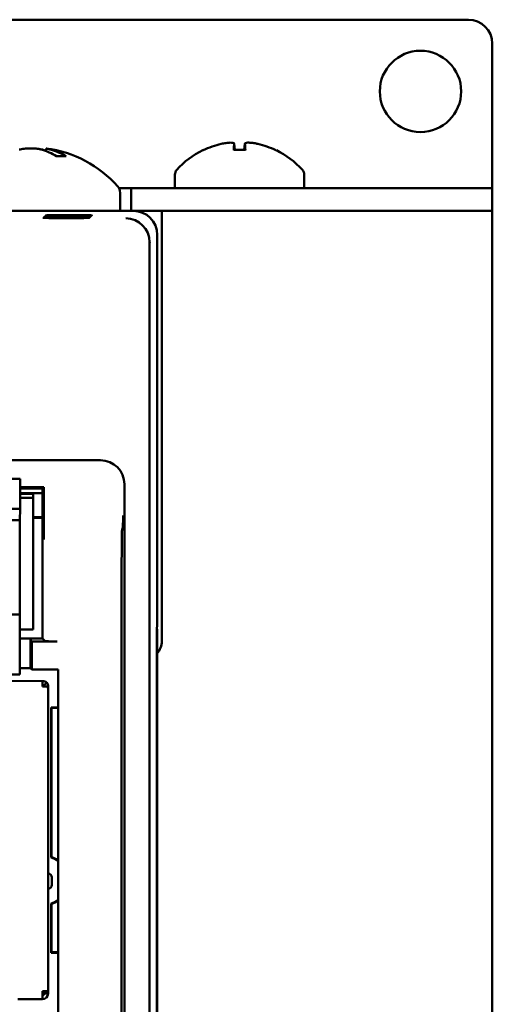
# Model space of a CAD drawing. Header units: inches. Extents: x 1.3 to 23.8, y 0.4 to 18.6.
# Tile 17 of 24: x 11 to 12, y 9.5 to 11.6. Entities that reach past the tile are written whole.
import ezdxf

# ---------------------------------------------------------------- set-up
doc = ezdxf.new("R2010")
doc.units = ezdxf.units.IN
doc.header["$LTSCALE"] = 0.8
doc.header["$MEASUREMENT"] = 0
doc.layers.add('Visible (ANSI)', color=7, linetype='Continuous', lineweight=50)

msp = doc.modelspace()

# ---------------------------------------------------------------- linework, layer by layer
at = {"layer": 'Visible (ANSI)'}
for p, q in [((9.2074, 11.5571), (11.9074, 11.5571)), ((11.9574, 11.5071), (11.9574, 11.2049)), ((11.0252, 11.288), (11.0247, 11.2824)), ((11.4184, 11.2977), (11.4195, 11.2847)), ((11.4404, 11.2977), (11.4393, 11.2847)), ((11.0655, 11.272), (11.0465, 11.272)), ((11.4416, 11.2847), (11.4172, 11.2847)), ((11.2944, 11.233), (11.2944, 11.2049)), ((11.5644, 11.233), (11.5644, 11.2049)), ((11.1774, 11.2049), (11.2029, 11.2049)), ((11.2029, 11.2049), (11.2029, 11.1571)), ((11.3587, 11.2049), (11.2029, 11.2049)), ((11.3587, 11.2049), (11.5001, 11.2049)), ((11.9074, 11.2049), (11.5001, 11.2049)), ((11.9074, 11.2049), (11.9574, 11.2049)), ((11.9574, 11.1571), (11.9574, 11.2049)), ((11.9574, 11.2049), (11.9574, 11.2049)), ((11.1799, 11.1952), (11.1799, 11.1571)), ((11.2074, 11.1571), (10.9356, 11.1571)), ((11.0611, 11.143), (11.0611, 11.1422)), ((11.0611, 11.143), (11.0739, 11.143)), ((11.0739, 11.1422), (11.0611, 11.1422)), ((11.0628, 11.1448), (11.0628, 11.1439)), ((11.0628, 11.1448), (11.0757, 11.1448)), ((11.0757, 11.1439), (11.0628, 11.1439)), ((11.0646, 11.1465), (11.0646, 11.1457)), ((11.0646, 11.1465), (11.0774, 11.1465)), ((11.0774, 11.1457), (11.0646, 11.1457)), ((11.0663, 11.1483), (11.0663, 11.1474)), ((11.0663, 11.1483), (11.0792, 11.1483)), ((11.0792, 11.1474), (11.0663, 11.1474)), ((11.0739, 11.143), (11.0739, 11.1422)), ((11.0757, 11.1448), (11.0757, 11.1439)), ((11.0774, 11.1465), (11.0774, 11.1457)), ((11.0792, 11.1483), (11.0792, 11.1474)), ((11.2074, 11.1571), (11.2669, 11.1571)), ((11.2669, 11.1571), (11.2669, 10.2571)), ((11.9374, 11.1571), (11.2669, 11.1571)), ((11.9374, 11.1571), (11.9574, 11.1571)), ((11.9574, 7.6571), (11.9574, 11.1571)), ((11.2574, 10.2871), (11.2574, 11.1071)), ((11.2416, 11.0913), (11.2416, 7.7229)), ((11.1389, 10.6356), (9.9759, 10.6356)), ((10.5574, 10.5971), (10.9708, 10.5967)), ((10.9708, 10.5967), (10.9708, 10.5888)), ((10.9708, 10.5888), (10.9708, 10.5337)), ((11.1889, 8.2286), (11.1889, 10.5856)), ((11.0204, 10.5795), (10.9708, 10.5795)), ((10.9708, 10.5764), (11.0176, 10.5764)), ((11.0176, 10.5667), (10.9708, 10.5667)), ((11.0176, 10.5665), (10.9708, 10.5665)), ((10.9984, 10.5652), (10.9708, 10.5652)), ((10.9984, 10.5652), (10.9983, 10.5573)), ((11.0204, 10.5795), (11.0176, 10.5764)), ((11.0176, 10.5764), (11.0176, 10.2626)), ((11.0204, 10.5129), (11.0204, 10.5795)), ((10.9708, 10.5573), (10.9983, 10.5573)), ((10.9981, 10.2817), (10.9983, 10.5573)), ((10.9708, 10.5337), (10.5574, 10.5341)), ((10.9707, 10.5101), (10.9708, 10.5337)), ((10.9707, 10.5101), (10.5574, 10.5105)), ((10.9707, 10.5101), (10.9707, 10.5022)), ((10.9983, 10.5165), (11.0176, 10.5165)), ((11.0176, 10.5155), (10.9983, 10.5155)), ((10.9707, 10.5022), (10.9706, 10.3211)), ((11.1857, 10.4948), (11.1841, 10.4931)), ((11.183, 10.3681), (11.183, 8.3084)), ((10.9706, 10.3211), (10.9706, 10.3133)), ((10.5572, 10.3136), (10.9706, 10.3133)), ((10.9706, 10.3133), (10.9704, 10.1951)), ((10.9705, 10.2818), (10.9981, 10.2817)), ((11.2565, 10.2333), (11.2569, 10.2866)), ((11.2565, 10.2312), (11.257, 10.2817)), ((11.2569, 10.2866), (11.2574, 10.2871)), ((11.2574, 10.2821), (11.2569, 10.2821)), ((11.257, 10.2817), (11.2569, 10.2817)), ((11.2574, 10.2821), (11.257, 10.2817)), ((11.2574, 8.5321), (11.2574, 10.2821)), ((11.0176, 10.2626), (10.9705, 10.2626)), ((10.9926, 10.26), (10.9958, 10.2569)), ((11.0481, 10.2569), (10.9958, 10.2569)), ((10.9958, 10.2569), (10.9958, 10.1978)), ((11.0231, 10.2571), (11.0176, 10.2626)), ((10.9929, 10.2007), (10.9929, 10.235)), ((11.2565, 8.5809), (11.2565, 10.2333)), ((11.2565, 10.2312), (11.2565, 8.583)), ((11.2565, 10.2312), (11.2565, 10.2312)), ((10.9704, 10.2007), (10.9929, 10.2007)), ((10.9704, 10.1951), (10.9704, 10.1873)), ((10.9929, 10.2007), (10.9958, 10.1978)), ((10.9958, 10.1978), (11.0503, 10.1978)), ((11.0503, 10.1978), (11.0503, 8.801)), ((10.557, 10.1877), (10.9704, 10.1873)), ((11.0181, 10.1739), (10.8008, 10.1741)), ((11.0181, 10.1739), (11.0181, 10.1621)), ((11.0265, 10.1621), (11.0181, 10.1621)), ((11.0209, 10.1649), (11.0265, 10.1705)), ((11.0265, 10.1621), (11.0299, 10.1621)), ((11.0299, 10.157), (11.0293, 9.5255)), ((11.0299, 10.1621), (11.0299, 10.157)), ((11.0358, 10.1187), (11.0358, 9.8049)), ((11.0358, 10.1187), (11.0369, 10.1176)), ((11.0358, 10.1187), (11.0503, 10.1187)), ((11.0369, 10.1176), (11.0369, 9.8057)), ((11.0503, 10.1176), (11.0369, 10.1176)), ((11.0374, 9.7475), (11.0374, 9.7633)), ((11.0358, 9.7086), (11.0358, 9.6055)), ((11.0369, 9.7079), (11.0369, 9.6065)), ((11.0369, 9.6065), (11.0358, 9.6055)), ((11.0503, 9.6055), (11.0358, 9.6055)), ((11.0369, 9.6065), (11.0503, 9.6065)), ((11.0175, 9.5255), (11.0293, 9.5255)), ((11.0175, 9.5255), (11.0175, 9.5204)), ((11.0175, 9.5204), (11.0203, 9.5204)), ((11.0175, 9.5204), (11.0175, 9.5086)), ((11.0203, 9.5204), (11.0203, 9.5255)), ((11.0214, 9.5255), (11.0214, 9.5204)), ((11.0214, 9.5204), (11.0293, 9.5204)), ((11.0293, 9.5255), (11.0293, 9.5204)), ((11.0175, 9.5086), (10.9663, 9.5086))]:
    msp.add_line(p, q, dxfattribs=at)
msp.add_circle((11.8074, 11.4071), 0.085, dxfattribs=at)
for centre, radius, start, end in [((11.9074, 11.5071), 0.05, 0, 90), ((10.9934, 11.0476), 0.2424, 41.5409, 82.4563), ((11.4294, 11.1264), 0.1755, 115.9738, 138.3884), ((11.355, 11.2791), 0.0056, 93.0312, 115.9738), ((11.5038, 11.2791), 0.0056, 64.0262, 86.9688), ((11.4294, 11.1264), 0.1755, 41.6116, 64.0262), ((11.3094, 11.233), 0.015, 138.3884, 180), ((11.5494, 11.233), 0.015, 0, 41.6116), ((11.1599, 11.1952), 0.02, 0, 41.5409), ((11.2274, 10.2571), 0.0395, 319.4196, 0), ((11.0181, 10.1621), 0.0118, 44.9452, 89.9452), ((11.0181, 10.1621), 0.00394, 44.9452, 89.9452), ((11.0142, 10.1582), 0.00787, 29.9452, 59.9452), ((11.0207, 9.7568), 0.0505, 54.0787, 72.5449), ((11.0207, 9.7568), 0.0515, 54.901, 71.7057), ((11.0295, 9.7633), 0.00787, 359.9452, 89.9452), ((11.0295, 9.7475), 0.00787, 269.9452, 359.9452), ((11.0207, 9.7568), 0.0505, 287.4551, 305.9213), ((11.0207, 9.7568), 0.0515, 288.2943, 305.099), ((11.0175, 9.5204), 0.0118, 269.9452, 359.9452), ((11.0175, 9.5204), 0.00394, 269.9452, 359.9452)]:
    msp.add_arc(centre, radius, start, end, dxfattribs=at)
for centre, major_axis, ratio, start_param, end_param in [((11.0006, 11.0485), (-0.0281, 0.2406), 0.659834, 5.813878, 6.012778), ((11.0003, 11.0485), (-0.0291, 0.2405), 0.689166, 5.963289, 6.006373), ((10.9868, 11.0485), (0.0304, 0.2403), 0.719342, 5.981502, 6.180402), ((11.429, 11.1269), (0.1419, 0.103), 0.994184, 1.162703, 1.391464), ((11.4357, 11.1269), (-0.0153, 0.1747), 0.063267, 0.217042, 0.445804), ((11.4231, 11.1269), (0.0153, 0.1747), 0.063267, 5.837382, 6.066143), ((11.4298, 11.1269), (0.1419, -0.103), 0.994184, 1.750128, 1.978889), ((11.0675, 11.1426), (-0.0482, 0), 0.008727, 4.846382, 7.720009), ((11.0693, 11.1443), (-0.0482, 0), 0.008727, 4.846382, 7.720009), ((11.071, 11.1461), (-0.0482, 0), 0.008727, 4.846382, 7.720009), ((11.0727, 11.1478), (-0.0482, 0), 0.008727, 4.846382, 7.720009), ((11.0675, 11.1426), (-0.0482, 0), 0.008727, 1.704769, 4.578396), ((11.0693, 11.1443), (-0.0482, 0), 0.008727, 1.704769, 4.578396), ((11.071, 11.1461), (-0.0482, 0), 0.008727, 1.704769, 4.578396), ((11.0727, 11.1478), (-0.0482, 0), 0.008727, 1.704769, 4.578396), ((11.192, 11.0917), (-0.0192, 0.0463), 0.987735, 4.324034, 5.886104), ((11.2074, 11.1071), (0.0354, 0.0354), 0.999924, 5.497825, 7.068545), ((11.1916, 11.0913), (0.0354, 0.0354), 0.999924, 5.497825, 5.506476), ((11.1389, 10.5856), (0.0354, 0.0354), 0.999924, 5.497825, 7.068545), ((11.1841, 10.3681), (0, 0.125), 0.008727, 0.008727, 1.570796), ((10.9926, 10.235), (0, -0.025), 0.008727, 1.570796, 3.132866), ((11.0481, 10.2571), (-0.025, 0), 0.008727, 0.008727, 1.570796)]:
    msp.add_ellipse(centre, major_axis=major_axis, ratio=ratio, start_param=start_param, end_param=end_param, dxfattribs=at)
for points, knots in [([(10.9692, 11.2853), (10.972, 11.2861), (10.9755, 11.2868), (10.9832, 11.2877), (10.9875, 11.2879), (10.9955, 11.288), (10.9997, 11.2879), (11.0076, 11.2871), (11.0112, 11.2865), (11.0147, 11.2857), (11.0153, 11.2855), (11.0159, 11.2853)], [0, 0, 0, 0, 0.030458, 0.030458, 0.060916, 0.060916, 0.0912553, 0.0912553, 0.1215946, 0.1215946, 0.1282974, 0.1282974, 0.1282974, 0.1282974]), ([(11.0176, 11.2853), (11.0148, 11.2861), (11.0113, 11.2868), (11.0036, 11.2877), (10.9993, 11.2879), (10.9947, 11.288), (10.9941, 11.288), (10.9934, 11.288)], [0, 0, 0, 0, 0.03045798, 0.03045798, 0.06091597, 0.06091597, 0.06575635, 0.06575635, 0.06575635, 0.06575635]), ([(11.0348, 11.2853), (11.032, 11.2861), (11.0295, 11.2868), (11.0262, 11.2877), (11.0253, 11.2879), (11.0252, 11.288), (11.0252, 11.288), (11.0252, 11.288)], [0, 0, 0, 0, 0.03045798, 0.03045798, 0.06091597, 0.06091597, 0.06575635, 0.06575635, 0.06575635, 0.06575635]), ([(11.3913, 11.2974), (11.3944, 11.2981), (11.3979, 11.2987), (11.4042, 11.2996), (11.4072, 11.2998), (11.412, 11.3), (11.4142, 11.2998), (11.4172, 11.2992), (11.418, 11.2987), (11.4184, 11.2978), (11.4184, 11.2976), (11.4184, 11.2974)], [0, 0, 0, 0, 0.0245201, 0.0245201, 0.0490401, 0.0490401, 0.0733788, 0.0733788, 0.0977174, 0.0977174, 0.1059587, 0.1059587, 0.1059587, 0.1059587]), ([(11.4405, 11.2974), (11.4403, 11.2981), (11.4408, 11.2987), (11.443, 11.2996), (11.4448, 11.2998), (11.4491, 11.3), (11.4518, 11.2998), (11.4578, 11.2992), (11.4611, 11.2987), (11.4653, 11.2978), (11.4664, 11.2976), (11.4675, 11.2974)], [0, 0, 0, 0, 0.0245201, 0.0245201, 0.0490401, 0.0490401, 0.0733788, 0.0733788, 0.0977174, 0.0977174, 0.1059587, 0.1059587, 0.1059587, 0.1059587]), ([(11.0655, 11.272), (11.066, 11.272), (11.0667, 11.2718), (11.0672, 11.2715), (11.0672, 11.2715), (11.0672, 11.2715)], [0.070224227, 0.070224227, 0.070224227, 0.070224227, 0.076097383, 0.076097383, 0.076126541, 0.076126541, 0.076126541, 0.076126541]), ([(11.4171, 11.2842), (11.4171, 11.2842), (11.4171, 11.2843), (11.4171, 11.2846), (11.4172, 11.2847), (11.4172, 11.2847)], [0.015061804, 0.015061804, 0.015061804, 0.015061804, 0.015911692, 0.015911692, 0.021209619, 0.021209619, 0.021209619, 0.021209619]), ([(11.4416, 11.2847), (11.4416, 11.2847), (11.4417, 11.2846), (11.4417, 11.2843), (11.4417, 11.2842), (11.4417, 11.2842)], [0.063402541, 0.063402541, 0.063402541, 0.063402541, 0.068700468, 0.068700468, 0.069550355, 0.069550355, 0.069550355, 0.069550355]), ([(11.0204, 10.5129), (11.0204, 10.5089), (11.0204, 10.5045), (11.0205, 10.4941), (11.0205, 10.4893), (11.0205, 10.4797), (11.0206, 10.4747), (11.0206, 10.4698), (11.0206, 10.4698), (11.0206, 10.4697)], [0, 0, 0, 0, 0.0304487, 0.0304487, 0.0657904, 0.0657904, 0.1145302, 0.1145302, 0.1149879, 0.1149879, 0.1149879, 0.1149879]), ([(11.1857, 10.4948), (11.1858, 10.4948), (11.1858, 10.4956), (11.1859, 10.4995), (11.1859, 10.5026), (11.186, 10.51), (11.1861, 10.5151), (11.1861, 10.5201), (11.1861, 10.5201), (11.1861, 10.5202)], [0, 0, 0, 0, 0.0302867, 0.0302867, 0.0656682, 0.0656682, 0.1146511, 0.1146511, 0.1151055, 0.1151055, 0.1151055, 0.1151055]), ([(11.0221, 10.1621), (11.0221, 10.1626), (11.022, 10.1631), (11.0216, 10.1641), (11.0213, 10.1645), (11.0209, 10.1649)], [-0.01526468, -0.01526468, -0.01526468, -0.01526468, -0.00763234, -0.00763234, 0, 0, 0, 0])]:
    msp.add_open_spline(points, degree=3, knots=knots, dxfattribs=at)
for points, degree in [([(11.0299, 10.1621), (11.0299, 10.1652), (11.0287, 10.1683), (11.0265, 10.1705)], 3), ([(11.0265, 10.1621), (11.0287, 10.1604), (11.0299, 10.1587), (11.0299, 10.157)], 3), ([(11.0358, 9.8049), (11.0363, 9.8053), (11.0369, 9.8057)], 2), ([(11.0369, 9.7079), (11.0363, 9.7083), (11.0358, 9.7086)], 2)]:
    msp.add_open_spline(points, degree=degree, dxfattribs=at)

doc.saveas('drawing.dxf')
